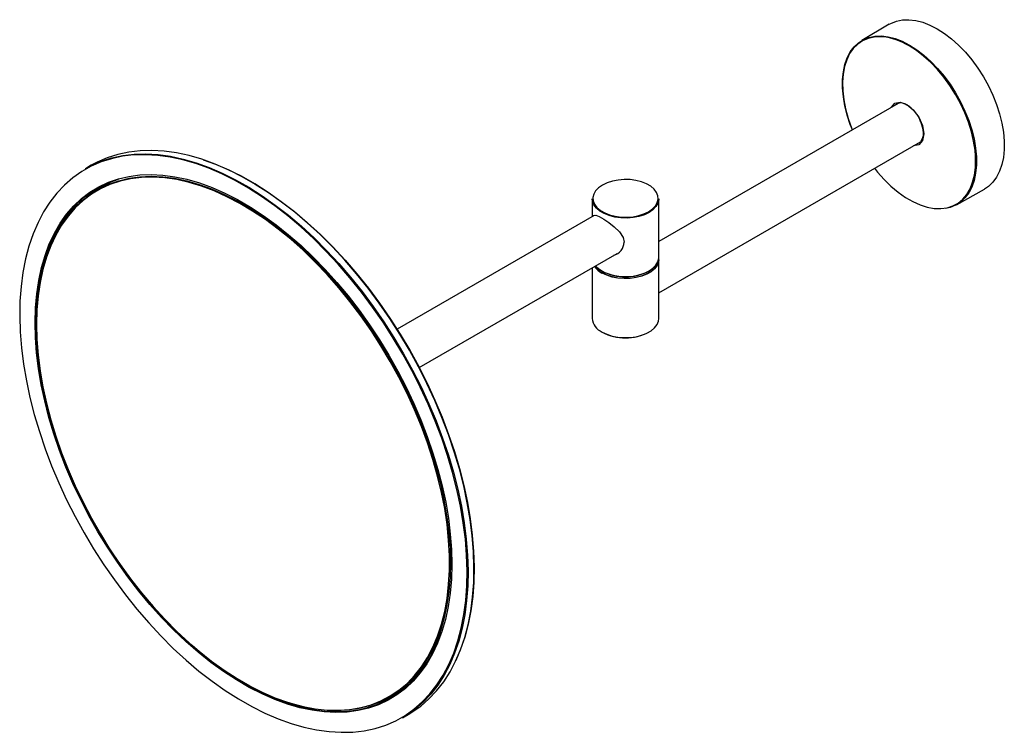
# Model space of a CAD drawing. Header units: millimetres. Extents: x -160 to 426, y -58 to 512.
# Tile 2 of 3: x 116 to 426, y -58 to 167. Entities that reach past the tile are written whole.
import ezdxf

# ---------------------------------------------------------------- set-up
doc = ezdxf.new("R2010")
doc.units = ezdxf.units.MM

msp = doc.modelspace()

# ---------------------------------------------------------------- linework, layer by layer
at = {"color": 7, "linetype": 'Continuous', "lineweight": 25}
for p, q in [((389.88, 165.42), (381.22, 160.3)), ((392.63, 140.46), (317.18, 96.9)), ((317.18, 80.73), (399.74, 128.39)), ((138.18, 120.95), (136.3, 119.87)), ((137.95, 111.9), (136.91, 111.12)), ((411.11, 108.52), (419.88, 113.46)), ((296.18, 110.35), (296.18, 104.78)), ((317.18, 91.9), (317.18, 110.35)), ((296.76, 105.12), (234.62, 69.24)), ((241.62, 57.12), (303.99, 93.12)), ((317.18, 72.63), (317.18, 91.25)), ((296.18, 88.62), (296.18, 72.63)), ((122.9, 50.98), (122.93, 50.87)), ((169.85, -30.42), (169.94, -30.49)), ((229.02, -48.44), (230.22, -47.93)), ((236.3, -53.34), (238.17, -52.26))]:
    msp.add_line(p, q, dxfattribs=at)
at = {"color": 8, "linetype": 'Continuous', "lineweight": 25}
for p, q in [((391.71, 140.07), (391.69, 139.91)), ((392.32, 140.27), (392.37, 140.48))]:
    msp.add_line(p, q, dxfattribs=at)
at = {"color": 7, "linetype": 'Continuous', "lineweight": 25, "flags": 128}
for points in [[(389.88, 165.42), (390.38, 165.7), (392.13, 166.41), (394.03, 166.8), (396.06, 166.87), (398.2, 166.62), (400.41, 166.05), (402.68, 165.17), (404.97, 163.99)], [(387.75, 161.46), (387.15, 161.5), (385.11, 161.4), (383.21, 160.97), (381.47, 160.23), (379.9, 159.16), (378.53, 157.8), (377.37, 156.16), (376.44, 154.25), (375.75, 152.09), (375.31, 149.73), (375.12, 147.17), (375.18, 144.47), (375.5, 141.63), (376.07, 138.72), (376.88, 135.74), (377.92, 132.76), (378.18, 132.11)], [(378.22, 132.14), (377.58, 133.81), (376.62, 136.77), (375.89, 139.69), (375.4, 142.56), (375.15, 145.33), (375.15, 147.97), (375.4, 150.45), (375.89, 152.75), (376.62, 154.83), (377.58, 156.68), (378.76, 158.26), (380.15, 159.57), (381.72, 160.58), (383.46, 161.28), (385.36, 161.67), (387.38, 161.74), (389.51, 161.49), (391.71, 160.92), (393.97, 160.05), (396.26, 158.87), (398.54, 157.41), (400.8, 155.68), (403, 153.7), (405.13, 151.49), (407.15, 149.09), (409.05, 146.51), (410.79, 143.79), (412.37, 140.97), (413.75, 138.06), (414.93, 135.12), (415.89, 132.16), (416.62, 129.24), (417.11, 126.37), (417.36, 123.6), (417.36, 120.96), (417.11, 118.47), (416.62, 116.18), (415.89, 114.09), (414.93, 112.25), (413.75, 110.67), (412.37, 109.36), (410.79, 108.35), (409.05, 107.65), (407.45, 107.3)], [(404.97, 163.99), (407.26, 162.52), (409.53, 160.79), (411.74, 158.8), (413.88, 156.58), (415.91, 154.17), (417.81, 151.59), (419.56, 148.86), (421.14, 146.02), (422.53, 143.11), (423.71, 140.15), (424.68, 137.19), (425.41, 134.25), (425.9, 131.37), (426.15, 128.59), (426.15, 125.94), (425.9, 123.45), (425.41, 121.14), (424.68, 119.05), (423.71, 117.2), (422.53, 115.61), (421.14, 114.3), (419.88, 113.46)], [(399.85, 134.48), (400.39, 132.75), (400.58, 131.33), (400.53, 130.27), (400.28, 129.3), (399.74, 128.39)], [(205.26, -56.29), (209.26, -57.15), (213.17, -57.69), (216.98, -57.92), (220.69, -57.82), (224.27, -57.4), (227.72, -56.67), (231.03, -55.62), (234.18, -54.25), (237.16, -52.58), (239.96, -50.61), (242.57, -48.35), (244.98, -45.8), (247.19, -42.97), (249.18, -39.87), (250.95, -36.52), (252.49, -32.92), (253.8, -29.09), (254.87, -25.04), (255.71, -20.78), (256.29, -16.34), (256.63, -11.72), (256.73, -6.95), (256.57, -2.03), (256.17, 3.01), (255.52, 8.15), (254.63, 13.38), (253.5, 18.69), (252.13, 24.04), (250.53, 29.43), (248.7, 34.83), (246.65, 40.22), (244.39, 45.59), (241.93, 50.91), (239.27, 56.18), (236.43, 61.36), (233.4, 66.44), (230.22, 71.41), (226.87, 76.24), (223.39, 80.92), (219.77, 85.43), (216.03, 89.76), (212.19, 93.9), (208.26, 97.81), (204.25, 101.5), (200.18, 104.95), (196.06, 108.15), (191.9, 111.09), (187.73, 113.75), (183.54, 116.13), (179.37, 118.21), (175.22, 120), (171.11, 121.49), (167.05, 122.66), (163.06, 123.52), (159.15, 124.06), (155.34, 124.28), (151.63, 124.19), (148.04, 123.77), (144.59, 123.03), (141.29, 121.98), (138.14, 120.62), (135.16, 118.95), (132.36, 116.98), (129.75, 114.71), (127.34, 112.16), (125.13, 109.33), (123.14, 106.24), (121.37, 102.88), (119.82, 99.28), (118.51, 95.45), (117.44, 91.4), (116.61, 87.15), (116.02, 82.71), (115.68, 78.09), (115.59, 73.32), (115.75, 68.4), (116.15, 63.36), (116.8, 58.21), (117.69, 52.98), (118.82, 47.68), (120.19, 42.32), (121.79, 36.94), (123.62, 31.54), (125.66, 26.15), (127.92, 20.78), (130.39, 15.45), (133.05, 10.19), (135.89, 5.01), (138.91, -0.08), (142.1, -5.04), (145.45, -9.87), (148.93, -14.56), (152.55, -19.07), (156.28, -23.4), (160.12, -27.53), (164.05, -31.45), (168.06, -35.14), (172.14, -38.59), (176.26, -41.79), (180.41, -44.72), (184.59, -47.38), (188.77, -49.76), (192.95, -51.85), (197.1, -53.64), (201.21, -55.12), (205.26, -56.29)], [(136.3, 119.87), (138.19, 120.88), (141.34, 122.24), (144.65, 123.3), (148.11, 124.03), (151.7, 124.45), (155.42, 124.55), (159.24, 124.32), (163.16, 123.78), (167.16, 122.92), (171.22, 121.75), (175.34, 120.26), (179.5, 118.47), (183.68, 116.38), (187.87, 113.99), (192.06, 111.33), (196.22, 108.38), (200.35, 105.18), (204.43, 101.72), (208.45, 98.02), (212.39, 94.1), (216.24, 89.96), (219.98, 85.62), (223.6, 81.1), (227.09, 76.41), (230.44, 71.57), (233.64, 66.59), (236.67, 61.5), (239.52, 56.3), (242.18, 51.03), (244.65, 45.7), (246.92, 40.32), (248.97, 34.91), (250.8, 29.5), (252.4, 24.11), (253.77, 18.74), (254.91, 13.43), (255.8, 8.18), (256.45, 3.03), (256.85, -2.02), (257.01, -6.95), (256.92, -11.73), (256.57, -16.36), (255.99, -20.81), (255.15, -25.07), (254.08, -29.13), (252.77, -32.97), (251.22, -36.57), (249.45, -39.93), (247.45, -43.04), (245.24, -45.87), (242.82, -48.43), (240.21, -50.7), (237.4, -52.67), (236.3, -53.34)], [(169.03, 124), (165.03, 124.86), (161.11, 125.41), (157.29, 125.63), (153.57, 125.53), (149.98, 125.11), (146.52, 124.38), (143.21, 123.32), (140.06, 121.96), (138.18, 120.95)], [(238.17, -52.26), (239.27, -51.59), (242.08, -49.62), (244.69, -47.35), (247.11, -44.79), (249.32, -41.96), (251.32, -38.85), (253.09, -35.49), (254.64, -31.89), (255.95, -28.05), (257.03, -23.99), (257.86, -19.73), (258.45, -15.28), (258.79, -10.65), (258.88, -5.87), (258.73, -0.94), (258.32, 4.11), (257.67, 9.26), (256.78, 14.51), (255.64, 19.82), (254.27, 25.19), (252.67, 30.58), (250.84, 35.99), (248.79, 41.4), (246.52, 46.78), (244.06, 52.11), (241.39, 57.39), (238.54, 62.58), (235.51, 67.67), (232.32, 72.65), (228.97, 77.49), (225.47, 82.18), (221.85, 86.7), (218.11, 91.04), (214.26, 95.18), (210.32, 99.1), (206.3, 102.8), (202.22, 106.26), (198.09, 109.46), (193.93, 112.41), (189.74, 115.07), (185.55, 117.46), (181.37, 119.55), (177.21, 121.34), (173.09, 122.83), (169.03, 124)], [(173.45, 122.71), (177.37, 121.29), (181.52, 119.5), (185.69, 117.41), (189.88, 115.03), (194.06, 112.37), (198.21, 109.43), (202.34, 106.23), (206.41, 102.78), (210.42, 99.09), (214.36, 95.17), (218.2, 91.04), (221.94, 86.7), (225.56, 82.19), (229.04, 77.5), (232.39, 72.67), (235.58, 67.7), (238.6, 62.62), (241.45, 57.43), (244.11, 52.17), (246.58, 46.84), (248.84, 41.47), (250.88, 36.07), (252.71, 30.67), (254.31, 25.28), (255.68, 19.92), (256.81, 14.62), (257.71, 9.38), (258.36, 4.23), (258.76, -0.81), (258.91, -5.73), (258.82, -10.51), (258.48, -15.13), (257.89, -19.57), (257.06, -23.83), (255.99, -27.88), (254.68, -31.71), (253.15, -35.28)], [(385.18, 119.99), (386.12, 118.82), (388.21, 116.47), (390.4, 114.34), (392.66, 112.45), (394.96, 110.83), (397.27, 109.49), (399.57, 108.46), (401.83, 107.74), (404.02, 107.35), (406.11, 107.28), (408.08, 107.54), (409.91, 108.13), (411.57, 109.03), (413.04, 110.25), (414.31, 111.75), (415.35, 113.53), (416.16, 115.57), (416.73, 117.83), (417.05, 120.29), (417.11, 122.93), (417.08, 123.88)], [(203.95, -50.15), (200.02, -49.01), (196.04, -47.56), (192.02, -45.8), (187.98, -43.74), (183.94, -41.39), (179.9, -38.75), (175.88, -35.85), (171.9, -32.68), (167.98, -29.26), (164.13, -25.6), (160.36, -21.72), (156.68, -17.64), (153.12, -13.36), (149.69, -8.9), (146.39, -4.29), (143.25, 0.47), (140.26, 5.35), (137.45, 10.34), (134.83, 15.41), (132.4, 20.55), (130.17, 25.74), (128.16, 30.96), (126.37, 36.19), (124.8, 41.4), (123.47, 46.59), (122.37, 51.72), (121.52, 56.78), (120.91, 61.75), (120.55, 66.62), (120.43, 71.35), (120.57, 75.95), (120.96, 80.38), (121.59, 84.63), (122.47, 88.69), (123.59, 92.53), (124.94, 96.15), (126.53, 99.53), (128.35, 102.66), (130.38, 105.53), (132.63, 108.12), (135.08, 110.43), (137.72, 112.45), (140.55, 114.16), (143.55, 115.57), (146.71, 116.66), (150.02, 117.44), (153.47, 117.9), (157.04, 118.03), (160.72, 117.85), (164.5, 117.34), (168.36, 116.52), (172.29, 115.38), (176.27, 113.92), (180.29, 112.16), (184.33, 110.1), (188.38, 107.75), (192.42, 105.12), (196.44, 102.21), (200.41, 99.04), (204.34, 95.62), (208.19, 91.97), (211.96, 88.09), (215.63, 84), (219.19, 79.72), (222.63, 75.27), (225.93, 70.65), (229.07, 65.9), (232.05, 61.01), (234.86, 56.03), (237.49, 50.95), (239.92, 45.81), (242.14, 40.62), (244.16, 35.4), (245.95, 30.18), (247.52, 24.96), (248.85, 19.78), (249.95, 14.65), (250.8, 9.59), (251.41, 4.61), (251.77, -0.25), (251.88, -4.99), (251.75, -9.58), (251.36, -14.01), (250.73, -18.26), (249.85, -22.32), (248.73, -26.17), (247.37, -29.79), (245.78, -33.17), (243.97, -36.3), (241.93, -39.16), (239.69, -41.76), (237.24, -44.06), (234.59, -46.08), (231.77, -47.79), (228.77, -49.2), (225.61, -50.29), (222.3, -51.07), (218.85, -51.53), (215.28, -51.67), (211.59, -51.48), (207.81, -50.98), (203.95, -50.15)], [(122.9, 50.98), (122.83, 51.35), (121.97, 56.38), (121.36, 61.33), (120.99, 66.16), (120.86, 70.88), (120.99, 75.45), (121.36, 79.86), (121.97, 84.09), (122.83, 88.13), (123.93, 91.96), (125.27, 95.57), (126.84, 98.94), (128.63, 102.07), (130.64, 104.93), (132.86, 107.52), (135.29, 109.82), (137.9, 111.84), (140.7, 113.56), (143.67, 114.97), (146.81, 116.07), (150.09, 116.86), (153.51, 117.33), (157.05, 117.48), (160.71, 117.31), (164.46, 116.83), (168.29, 116.02), (172.19, 114.9), (176.14, 113.48), (180.13, 111.74), (184.15, 109.71), (188.17, 107.39), (192.18, 104.79), (196.17, 101.91), (200.13, 98.78), (204.03, 95.39), (207.86, 91.77), (211.61, 87.93), (215.26, 83.88), (218.81, 79.64), (222.23, 75.22), (225.51, 70.64), (228.64, 65.92), (231.61, 61.07), (234.41, 56.12), (237.03, 51.09), (239.45, 45.98), (241.68, 40.83), (243.69, 35.65), (245.48, 30.45), (247.05, 25.27), (248.38, 20.12), (249.48, 15.02), (250.34, 9.98), (250.96, 5.04), (251.33, 0.2), (251.46, -4.51), (251.46, -4.51)], [(120.89, 70.72), (121.01, 65.97), (121.39, 61.09), (122.02, 56.11), (122.9, 51.03), (124.01, 45.89), (125.37, 40.7), (126.97, 35.47), (128.79, 30.24), (130.84, 25.02), (133.09, 19.83), (135.56, 14.7), (138.21, 9.63), (141.06, 4.66), (144.07, -0.21), (147.25, -4.95), (150.58, -9.53), (154.05, -13.96), (157.64, -18.2), (161.34, -22.24), (165.13, -26.07), (169.01, -29.67), (172.95, -33.03), (176.94, -36.13), (180.97, -38.97), (185.02, -41.52), (189.07, -43.79), (193.11, -45.76), (197.12, -47.42), (201.09, -48.77), (205, -49.81), (208.84, -50.52), (212.59, -50.91), (216.24, -50.98), (219.77, -50.72), (223.16, -50.13), (226.42, -49.23), (229.52, -48), (232.45, -46.46), (235.2, -44.62), (237.76, -42.47), (240.13, -40.03), (242.28, -37.31), (244.21, -34.31), (245.92, -31.06), (247.4, -27.56), (248.64, -23.82), (249.64, -19.86), (250.39, -15.69), (250.89, -11.34), (251.14, -6.82), (251.14, -2.14), (250.89, 2.68), (250.39, 7.61), (249.64, 12.64), (248.64, 17.75), (247.4, 22.92), (245.92, 28.13), (244.21, 33.36), (242.28, 38.59), (240.13, 43.8), (237.76, 48.96), (235.2, 54.07), (232.45, 59.09), (229.52, 64.01), (226.42, 68.81), (223.16, 73.48), (219.77, 77.99), (216.24, 82.32), (212.59, 86.47), (208.84, 90.41), (205, 94.12), (201.09, 97.6), (197.12, 100.83), (193.11, 103.8), (189.07, 106.5), (185.02, 108.91), (180.97, 111.03), (176.94, 112.84), (172.95, 114.35), (169.01, 115.55), (165.13, 116.42), (161.34, 116.98), (157.64, 117.2), (154.05, 117.11), (150.58, 116.68), (147.25, 115.94), (144.07, 114.87), (141.06, 113.49), (138.21, 111.8), (135.56, 109.8), (133.09, 107.51), (130.84, 104.92), (128.79, 102.06), (126.97, 98.94), (125.37, 95.56), (124.01, 91.93), (122.9, 88.08), (122.02, 84.02), (121.39, 79.76), (121.01, 75.32), (120.89, 70.72)], [(299.4, 114.72), (298.18, 113.88), (297.26, 112.92), (296.66, 111.88), (296.39, 110.79), (296.48, 109.7), (296.92, 108.63), (297.68, 107.62), (298.76, 106.72), (300.1, 105.94), (301.67, 105.32), (303.41, 104.88), (305.26, 104.63), (307.16, 104.58), (309.04, 104.73), (310.84, 105.08), (312.5, 105.61), (313.97, 106.31), (315.18, 107.16), (316.1, 108.12), (316.71, 109.16), (316.97, 110.24), (316.88, 111.34), (316.45, 112.41), (315.68, 113.41), (314.61, 114.32), (313.26, 115.09), (311.69, 115.71), (309.96, 116.15), (308.1, 116.41), (306.21, 116.46), (304.32, 116.3), (302.52, 115.96), (300.86, 115.42), (299.4, 114.72)], [(140.22, 113.75), (137.97, 112.36), (135.33, 110.35), (132.89, 108.04), (130.64, 105.46), (128.61, 102.6), (126.8, 99.47), (125.22, 96.1), (123.86, 92.48), (122.75, 88.65), (121.87, 84.6), (121.24, 80.36), (120.85, 75.94), (120.72, 71.35), (120.83, 66.63), (121.19, 61.77), (121.8, 56.81), (122.65, 51.76), (123.74, 46.64), (125.07, 41.47), (126.64, 36.26), (128.43, 31.05), (130.43, 25.84), (132.66, 20.66), (135.08, 15.53), (137.7, 10.47), (140.5, 5.49), (143.48, 0.62), (146.62, -4.13), (149.91, -8.73), (153.34, -13.18), (156.89, -17.45), (160.55, -21.53), (164.31, -25.4), (168.16, -29.04), (172.07, -32.45), (176.04, -35.62), (180.05, -38.52), (184.08, -41.14), (188.12, -43.49), (192.15, -45.55), (196.16, -47.3), (200.13, -48.75), (204.05, -49.89)], [(317.18, 110.35), (317.17, 110.07), (316.9, 108.97), (316.29, 107.91), (315.34, 106.93), (314.11, 106.07), (312.62, 105.35), (310.92, 104.81), (309.09, 104.45), (307.17, 104.3), (305.23, 104.35), (303.35, 104.61), (301.57, 105.06), (299.97, 105.69), (298.6, 106.48), (297.51, 107.4), (296.73, 108.43), (296.28, 109.52), (296.18, 110.35)], [(296.49, 104.96), (296.54, 105.09), (297.3, 105.17), (298.39, 104.74), (299.88, 103.9), (301.46, 102.85), (303.11, 101.57), (304.8, 99.93), (305.91, 98.21), (306.23, 96.7)], [(297.25, 89.23), (297.51, 88.95), (298.6, 88.03), (299.97, 87.24), (301.57, 86.6), (303.35, 86.15), (305.23, 85.9), (307.17, 85.84), (309.09, 86), (310.92, 86.35), (312.62, 86.9), (314.11, 87.61), (315.34, 88.47), (316.29, 89.45), (316.9, 90.51), (317.17, 91.62), (317.18, 91.9)], [(317.18, 91.25), (317.08, 90.41), (316.64, 89.32), (315.85, 88.3), (314.76, 87.37), (313.39, 86.58), (311.79, 85.95), (310.02, 85.5), (308.13, 85.24), (306.2, 85.19), (304.28, 85.35), (302.44, 85.7), (300.75, 86.25), (299.26, 86.96)], [(299.33, 87.08), (300.8, 86.37), (302.48, 85.84), (304.3, 85.48), (306.2, 85.33), (308.12, 85.38), (309.99, 85.64), (311.74, 86.08), (313.33, 86.71), (314.68, 87.49), (315.77, 88.41), (316.54, 89.42), (316.98, 90.5), (317.07, 91)], [(299.26, 68.34), (300.75, 67.63), (302.44, 67.08), (304.28, 66.73), (306.2, 66.57), (308.13, 66.63), (310.02, 66.88), (311.79, 67.33), (313.39, 67.97), (314.76, 68.76), (315.85, 69.68), (316.64, 70.7), (317.08, 71.79), (317.18, 72.63)], [(251.46, -4.51), (251.33, -9.08), (250.96, -13.49), (250.34, -17.73), (249.48, -21.77), (248.38, -25.6), (247.05, -29.21), (245.48, -32.58), (243.69, -35.7), (241.68, -38.56), (239.45, -41.15), (237.03, -43.46), (234.41, -45.47), (231.61, -47.19), (228.64, -48.6), (225.51, -49.71), (222.23, -50.49), (218.81, -50.97), (215.26, -51.12), (211.61, -50.95), (207.86, -50.46), (204.03, -49.66), (200.13, -48.54), (196.17, -47.11), (192.18, -45.38), (188.17, -43.34), (184.15, -41.02), (180.13, -38.42), (176.14, -35.55), (172.19, -32.41), (169.94, -30.49)], [(204.05, -49.89), (207.91, -50.71), (211.68, -51.22), (215.35, -51.4), (218.92, -51.27), (222.36, -50.81), (225.66, -50.03), (228.82, -48.94), (231.81, -47.54), (234.63, -45.83), (237.27, -43.82), (239.71, -41.51), (241.95, -38.93), (243.98, -36.07), (245.8, -32.94), (247.38, -29.57), (248.68, -26.11)], [(232.09, -47.06), (233.64, -46.28), (235.61, -45.13)]]:
    msp.add_lwpolyline(points, dxfattribs=at)
at = {"color": 8, "linetype": 'Continuous', "lineweight": 25, "flags": 128}
for points in [[(417.08, 123.88), (416.92, 125.7), (416.48, 128.58), (415.79, 131.53), (414.86, 134.52), (413.7, 137.5), (412.33, 140.44), (410.76, 143.31), (409.02, 146.08), (407.12, 148.7), (405.08, 151.15), (402.94, 153.39), (400.71, 155.4), (398.43, 157.16), (396.12, 158.64)], [(390.53, 139.24), (391.61, 140.49), (393.34, 140.83), (395.38, 140.12)], [(395.38, 140.12), (397.42, 138.47), (399.15, 136.14), (400.31, 133.47), (400.72, 130.88), (400.31, 128.76), (399.15, 127.43), (397.53, 127.12)]]:
    msp.add_lwpolyline(points, dxfattribs=at)
at = {"color": 8, "linetype": 'Continuous', "lineweight": 25}
msp.add_arc((385.73, 141.68), 19.88, 58.527, 84.1936, dxfattribs=at)
at = {"color": 7, "linetype": 'Continuous', "lineweight": 25}
for centre, radius, start, end in [((393.55, 137.9), 2.7, 51.7958, 129.7274), ((390.43, 131.32), 9.94, 18.5605, 61.1553), ((156.56, 87.06), 31.05, 108.5478, 126.8377), ((157.39, 87.77), 30.92, 117.5887, 125.0407), ((157.45, 87.41), 31.41, 121.3276, 131.8558), ((301.8, 96.82), 4.44, 285.4767, 358.5495), ((302.46, 92.96), 6.8, 215.2665, 241.9077), ((302.52, 93.05), 6.76, 215.6889, 241.8746), ((306.68, 101.25), 15.53, 241.7298, 298.2702), ((301.39, 73.12), 5.23, 185.3489, 245.9713), ((306.68, 82.36), 15.87, 242.3971, 297.767), ((217.98, -19.34), 31.1, 293.1719, 311.4318), ((218.8, -18.89), 31.31, 288.1218, 298.684)]:
    msp.add_arc(centre, radius, start, end, dxfattribs=at)

doc.saveas('drawing.dxf')
